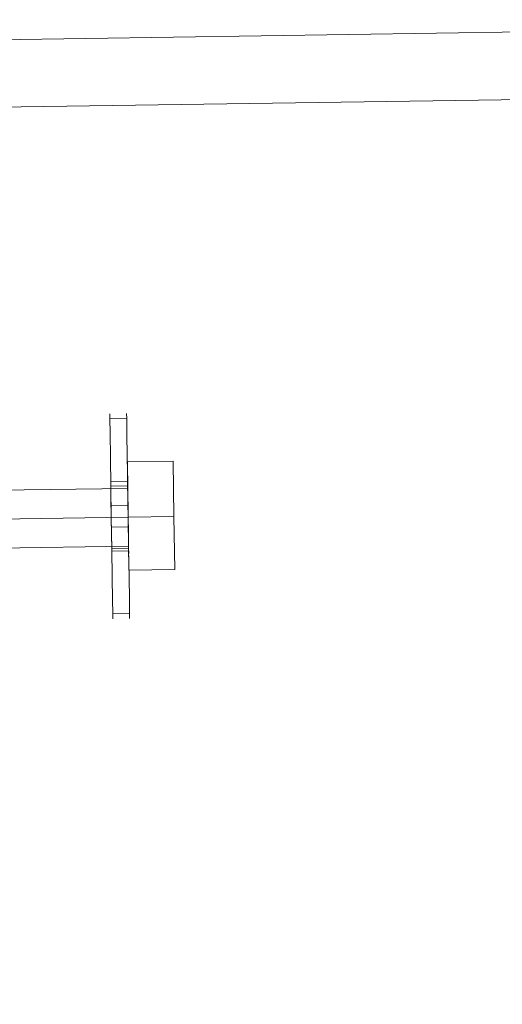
# Model space of a CAD drawing. Extents: x 147111805 to 147230536, y 410950310 to 411028142.
# Tile 129 of 256: x 147184238 to 147184280, y 410980324 to 410980410. Entities that reach past the tile are written whole.
import ezdxf

# ---------------------------------------------------------------- set-up
doc = ezdxf.new("R2010")
doc.units = 0
doc.header["$LTSCALE"] = 100
doc.layers.add('T--A9041--_VERHARDINGEN_Tegels', color=9, linetype='Continuous', transparency=0.3)
doc.layers.add('T--L9071--_TERREINMEUBILAIR_Stoelen', color=1, linetype='Continuous')

# ---------------------------------------------------------------- blocks, each defined once
blk = doc.blocks.new('Picknicktafel 180x160cm')
at = {"layer": 'T--L9071--_TERREINMEUBILAIR_Stoelen', "lineweight": 0}
for p, q in [((1794.089363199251, 131.0894804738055), (6.121730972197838, 131.0894804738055)), ((6.121730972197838, 131.0894804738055), (1794.089363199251, 131.0894804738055)), ((1794.089363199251, 131.0894804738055), (6.121730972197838, 131.0894804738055)), ((1794.089363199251, 131.0894804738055), (6.121730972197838, 131.0894804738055)), ((6.121730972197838, 125.1788436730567), (1794.089363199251, 125.1788436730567)), ((1794.089363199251, 125.1788436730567), (6.121730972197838, 125.1788436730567)), ((1794.089363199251, 125.1788436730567), (6.121730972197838, 125.1788436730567)), ((1794.089363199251, 125.1788436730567), (6.121730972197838, 125.1788436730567)), ((232.6257769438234, 97.73660138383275), (232.6257769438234, 98.15878972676)), ((232.6257769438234, 98.15878972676), (232.6257769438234, 97.73660138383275)), ((232.6257769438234, 96.47003635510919), (232.6257769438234, 97.73660138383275)), ((232.6257769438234, 97.73660138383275), (232.6257769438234, 96.47003635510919)), ((232.6257769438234, 97.73660138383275), (234.1034361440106, 97.73660138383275)), ((234.1034361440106, 97.73660138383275), (234.1034361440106, 98.15878972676)), ((234.1034361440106, 98.15878972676), (234.1034361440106, 97.73660138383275)), ((234.1034361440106, 96.47003635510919), (234.1034361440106, 97.73660138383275)), ((234.1034361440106, 97.73660138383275), (234.1034361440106, 96.47003635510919)), ((232.6257769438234, 94.35909464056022), (232.6257769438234, 96.47003635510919)), ((232.6257769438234, 96.47003635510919), (232.6257769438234, 94.35909464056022)), ((234.1034361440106, 94.35909464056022), (234.1034361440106, 96.47003635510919)), ((234.1034361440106, 96.47003635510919), (234.1034361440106, 94.35909464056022)), ((232.6257769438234, 91.82596458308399), (232.6257769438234, 94.35909464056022)), ((232.6257769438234, 94.35909464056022), (232.6257769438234, 91.82596458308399)), ((234.1034361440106, 91.82596458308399), (234.1034361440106, 94.35909464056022)), ((234.1034361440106, 94.35909464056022), (234.1034361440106, 91.82596458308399)), ((234.1034361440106, 93.93690629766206), (238.1142254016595, 93.93690629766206)), ((234.1034361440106, 93.93690629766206), (238.1142254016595, 93.93690629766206)), ((234.1034361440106, 93.93690629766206), (234.1034361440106, 89.08174035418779)), ((234.1034361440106, 89.08174035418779), (234.1034361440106, 93.93690629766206)), ((238.1142254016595, 89.08174035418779), (238.1142254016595, 93.93690629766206)), ((238.1142254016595, 93.93690629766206), (238.1142254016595, 89.08174035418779)), ((232.6257769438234, 92.45924709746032), (232.6257769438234, 92.03705875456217)), ((232.6257769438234, 92.03705875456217), (232.6257769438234, 92.45924709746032)), ((232.6257769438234, 92.45924709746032), (232.6257769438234, 92.45924709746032)), ((234.1034361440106, 92.03705875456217), (234.1034361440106, 92.45924709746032)), ((234.1034361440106, 92.45924709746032), (234.1034361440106, 92.03705875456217)), ((234.1034361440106, 91.61487041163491), (210.6719831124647, 91.61487041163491)), ((232.6257769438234, 92.24815292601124), (234.1034361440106, 92.24815292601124)), ((232.6257769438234, 92.03705875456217), (232.6257769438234, 90.7704937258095)), ((232.6257769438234, 90.7704937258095), (232.6257769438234, 92.03705875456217)), ((232.6257769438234, 89.08174035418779), (232.6257769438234, 91.82596458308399)), ((232.6257769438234, 91.82596458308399), (232.6257769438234, 89.08174035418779)), ((232.6257769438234, 91.82596458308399), (234.1034361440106, 91.82596458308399)), ((234.1034361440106, 90.7704937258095), (234.1034361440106, 92.03705875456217)), ((234.1034361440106, 92.03705875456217), (234.1034361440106, 90.7704937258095)), ((234.1034361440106, 89.08174035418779), (234.1034361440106, 91.82596458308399)), ((234.1034361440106, 91.82596458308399), (234.1034361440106, 89.08174035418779)), ((234.1034361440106, 91.61487041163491), (234.1034361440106, 91.40377624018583)), ((234.1034361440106, 91.40377624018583), (234.1034361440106, 91.61487041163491)), ((234.1034361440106, 91.61487041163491), (234.1034361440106, 91.61487041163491)), ((232.6257769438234, 90.7704937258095), (232.6257769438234, 89.08174035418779)), ((232.6257769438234, 89.08174035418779), (232.6257769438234, 90.7704937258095)), ((234.1034361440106, 91.40377624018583), (234.1034361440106, 90.34830538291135)), ((234.1034361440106, 90.34830538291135), (234.1034361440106, 91.40377624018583)), ((234.1034361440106, 89.08174035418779), (234.1034361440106, 90.7704937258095)), ((234.1034361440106, 90.7704937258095), (234.1034361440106, 89.08174035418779)), ((232.6257769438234, 90.13721121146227), (234.1034361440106, 90.13721121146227)), ((234.1034361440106, 90.34830538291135), (234.1034361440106, 89.08174035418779)), ((234.1034361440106, 89.08174035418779), (234.1034361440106, 90.34830538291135)), ((234.1034361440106, 89.08174035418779), (209.8276064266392, 89.08174035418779)), ((234.1034361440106, 89.08174035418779), (211.3052656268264, 89.08174035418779)), ((232.6257769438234, 89.08174035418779), (232.6257769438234, 87.60408115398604)), ((232.6257769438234, 87.60408115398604), (232.6257769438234, 89.08174035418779)), ((232.6257769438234, 86.33751612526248), (232.6257769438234, 89.08174035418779)), ((232.6257769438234, 89.08174035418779), (232.6257769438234, 86.33751612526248)), ((234.1034361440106, 89.08174035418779), (238.1142254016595, 89.08174035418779)), ((234.1034361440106, 89.08174035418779), (238.1142254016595, 89.08174035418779)), ((234.1034361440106, 89.08174035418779), (234.1034361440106, 87.81517532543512)), ((234.1034361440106, 87.81517532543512), (234.1034361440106, 89.08174035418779)), ((234.1034361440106, 89.08174035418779), (234.1034361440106, 84.43766858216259)), ((234.1034361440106, 84.43766858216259), (234.1034361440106, 89.08174035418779)), ((234.1034361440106, 86.33751612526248), (234.1034361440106, 89.08174035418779)), ((234.1034361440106, 89.08174035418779), (234.1034361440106, 86.33751612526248)), ((234.1034361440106, 87.60408115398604), (234.1034361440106, 89.08174035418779)), ((234.1034361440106, 89.08174035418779), (234.1034361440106, 87.60408115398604)), ((238.1142254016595, 84.43766858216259), (238.1142254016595, 89.08174035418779)), ((238.1142254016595, 89.08174035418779), (238.1142254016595, 84.43766858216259)), ((232.6257769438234, 88.23736366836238), (234.1034361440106, 88.23736366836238)), ((232.6257769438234, 87.60408115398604), (232.6257769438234, 86.33751612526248)), ((232.6257769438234, 86.33751612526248), (232.6257769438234, 87.60408115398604)), ((234.1034361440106, 87.81517532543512), (234.1034361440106, 86.97079863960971)), ((234.1034361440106, 86.97079863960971), (234.1034361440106, 87.81517532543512)), ((234.1034361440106, 86.33751612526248), (234.1034361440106, 87.60408115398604)), ((234.1034361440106, 87.60408115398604), (234.1034361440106, 86.33751612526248)), ((234.1034361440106, 86.54861029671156), (212.1496423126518, 86.54861029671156)), ((232.6257769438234, 86.33751612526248), (232.6257769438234, 85.91532778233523)), ((232.6257769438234, 85.91532778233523), (232.6257769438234, 86.33751612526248)), ((232.6257769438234, 83.80438606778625), (232.6257769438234, 86.33751612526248)), ((232.6257769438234, 86.33751612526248), (232.6257769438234, 83.80438606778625)), ((232.6257769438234, 86.33751612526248), (234.1034361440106, 86.33751612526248)), ((234.1034361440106, 86.97079863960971), (234.1034361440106, 86.54861029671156)), ((234.1034361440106, 86.54861029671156), (234.1034361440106, 86.97079863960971)), ((234.1034361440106, 83.80438606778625), (234.1034361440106, 86.33751612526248)), ((234.1034361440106, 86.33751612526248), (234.1034361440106, 83.80438606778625)), ((234.1034361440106, 85.91532778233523), (234.1034361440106, 86.33751612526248)), ((234.1034361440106, 86.33751612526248), (234.1034361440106, 85.91532778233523)), ((232.6257769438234, 86.1264219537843), (234.1034361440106, 86.1264219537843)), ((234.1034361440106, 85.91532778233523), (234.1034361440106, 85.91532778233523)), ((232.6257769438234, 81.90453852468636), (232.6257769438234, 83.80438606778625)), ((232.6257769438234, 83.80438606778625), (232.6257769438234, 81.90453852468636)), ((234.1034361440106, 84.43766858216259), (238.1142254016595, 84.43766858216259)), ((234.1034361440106, 84.43766858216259), (238.1142254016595, 84.43766858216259)), ((234.1034361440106, 81.90453852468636), (234.1034361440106, 83.80438606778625)), ((234.1034361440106, 83.80438606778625), (234.1034361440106, 81.90453852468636)), ((232.6257769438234, 80.6379734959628), (232.6257769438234, 81.90453852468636)), ((232.6257769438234, 81.90453852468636), (232.6257769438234, 80.6379734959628)), ((234.1034361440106, 80.6379734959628), (234.1034361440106, 81.90453852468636)), ((234.1034361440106, 81.90453852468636), (234.1034361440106, 80.6379734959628)), ((232.6257769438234, 80.21578515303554), (232.6257769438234, 80.6379734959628)), ((232.6257769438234, 80.6379734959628), (232.6257769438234, 80.21578515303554)), ((232.6257769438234, 80.6379734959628), (234.1034361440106, 80.6379734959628)), ((234.1034361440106, 80.21578515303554), (234.1034361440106, 80.6379734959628)), ((234.1034361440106, 80.6379734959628), (234.1034361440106, 80.21578515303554)), ((232.6257769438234, 80.21578515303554), (232.6257769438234, 80.21578515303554)), ((234.1034361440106, 80.21578515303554), (234.1034361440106, 80.21578515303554))]:
    blk.add_line(p, q, dxfattribs=at)

msp = doc.modelspace()

# ---------------------------------------------------------------- hatches: boundary and pattern name
at = {"layer": 'T--A9041--_VERHARDINGEN_Tegels'}
h = msp.add_hatch(dxfattribs=at)
h.set_pattern_fill('ANSI37', color=256, scale=200, angle=45)
h.set_pattern_definition([(90, (0, 0), (-635, 0), []), (180, (0, 0), (0, -635), [])])
h.paths.add_polyline_path([(147190078.1486338, 410991756.4179381), (147190048.6327146, 410993756.2001289), (147189886, 411004255), (147184436, 411004255), (147184436, 411003375), (147181049.9018662, 411003374.9999999), (147181043.1003716, 411000675.0044289), (147181056, 411000674.9999998), (147188886, 411000675), (147188886, 410998065), (147189571, 410998065), (147189571, 410997065), (147188886, 410997065), (147188886, 410994455), (147181056, 410994455), (147181040.9647505, 410994455.0051623), (147181039.0343014, 410987549.1051784), (147182124.0163228, 410987549.1051784), (147182124.0163228, 410985174.1051784), (147181037.4034005, 410985174.1051784), (147181028.8834921, 410972766.9858332), (147181689.38947, 410972780.0966348), (147190353.3638374, 410972785.8197682), (147190319.8840117, 410975378.2017957)])

# ---------------------------------------------------------------- block references
at = {"layer": 'T--L9071--_TERREINMEUBILAIR_Stoelen', "rotation": 0.8455994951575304}
msp.add_blockref('Picknicktafel 180x160cm', (147184014.7146086, 410980274.0736587), dxfattribs=at)

doc.saveas('drawing.dxf')
